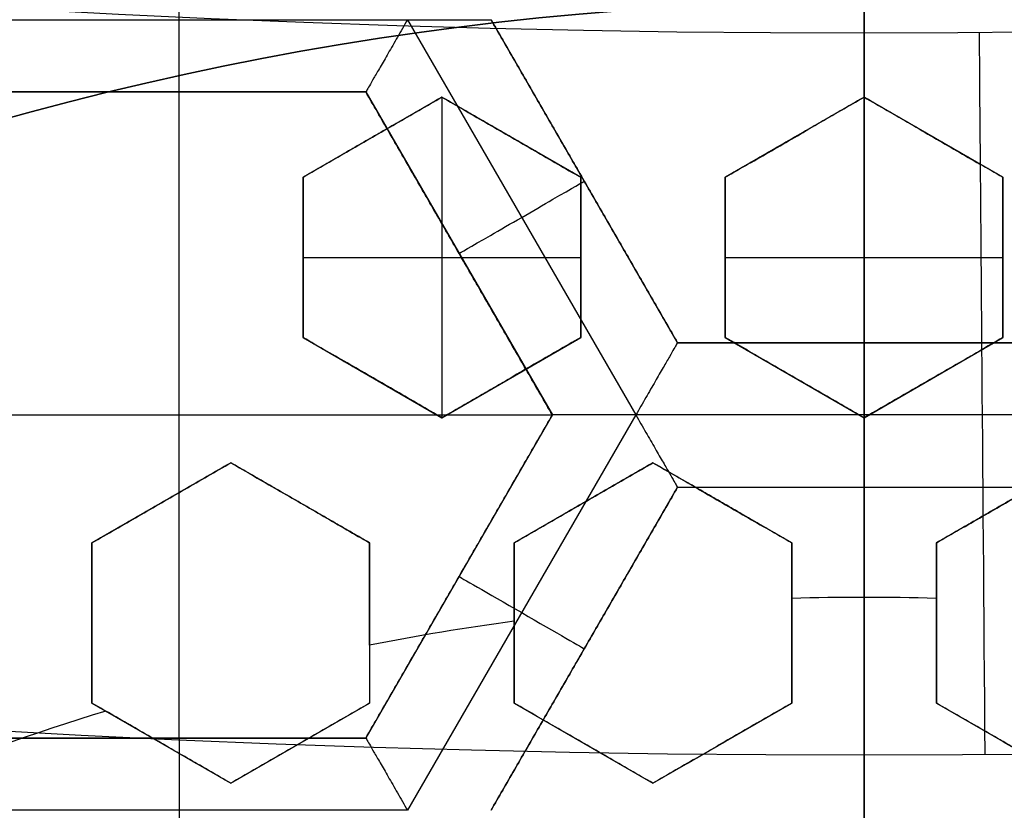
# Model space of a CAD drawing. Header units: centimetres. Extents: x -14.2 to 14.2, y -23.9 to 0.
# Tile 63 of 256: x -0.146 to 0.024, y -22.64 to -22.503. Entities that reach past the tile are written whole.
import ezdxf

# ---------------------------------------------------------------- set-up
doc = ezdxf.new("R2010")
doc.units = ezdxf.units.CM
doc.layers.add('Default', color=7, linetype='Continuous', true_color=0x000000)

# ---------------------------------------------------------------- blocks, each defined once
blk = doc.blocks.new('Block 10')
at = {"layer": 'Default'}
for p, q in [((0, -11.9, 20.75), (0, -11.9, 23.15)), ((0, -12.75, 22.1), (0, -12.75, 23.15)), ((0, -13.369615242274, 22.25000000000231), (0, -12.8500000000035, 23.15000000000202)), ((0, -13.5, 22.101984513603), (0, -13.5, 23)), ((0, -13.75, 22.002777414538), (0, -13.75, 23)), ((0, -16.05, 22.630277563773), (0, -16.05, 22.744511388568)), ((0, -16.28320502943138, 22.39452998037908), (0, -16.11679497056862, 22.50547001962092)), ((0, -16.7, 22.4), (0, -16.7, 22.925))]:
    blk.add_line(p, q, dxfattribs=at)
at = {"layer": 'Default', "extrusion": (-1, 0, 0)}
blk.add_arc((61.21250000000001, 20), 49.6625, 176.4718766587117, 180, dxfattribs=at)
at = {"layer": 'Default', "extrusion": (0, -1, 0)}
for centre, radius in [((0, 20, 11.64412469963), 3.056153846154), ((0, 20, 11.74393517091), 3.15), ((0, 20, 12.75), 3.15), ((0, 20, 12.8), 3.149999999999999), ((0, 20, 12.85), 3.15), ((0, 20, 13.5), 3), ((0, 20, 16.11679497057), 2.505470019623), ((0, 20, 16.45), 3.05), ((0, 20, 16.45), 2.975), ((0, 20, 16.45), 2.675), ((0, 20, 16.55), 2.675), ((0, 20, 16.65), 3.05)]:
    blk.add_arc(centre, radius, 0, 180, dxfattribs=at)
at = {"layer": 'Default', "extrusion": (0, 1, 0)}
for centre, radius, end in [((0, 20, -11.821967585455), 3.149999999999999, 180), ((0, 20, -11.9), 3.15, 180), ((0, 20, -13.625), 3, 179.9999999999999), ((0, 20, -13.75), 3, 180), ((0, 20, -16.05), 2.744511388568, 180), ((-1.776356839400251e-16, 20, -16.05), 2.630277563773, 180), ((0, 20, -16.08611150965), 2.842130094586, 180), ((0, 20, -16.30510174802), 3.097618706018, 180), ((3.552713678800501e-16, 20, -16.41899023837), 3.15, 180), ((0, 20, -16.45), 2.725, 180), ((0, 20, -16.5), 2.724999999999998, 179.9999999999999), ((0, 20, -16.5), 2.675000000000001, 180), ((0, 20, -16.534495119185), 3.149999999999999, 180), ((0, 20, -16.55), 3.050000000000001, 180), ((0, 20, -16.55), 2.974999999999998, 180), ((0, 20, -16.55), 2.725, 180), ((0, 20, -16.65), 3.15, 180), ((0, 20, -16.65), 2.975, 180), ((0, 20, -16.7), 2.925, 180), ((0, 20, -16.7), 2.925, 180)]:
    blk.add_arc(centre, radius, 0, end, dxfattribs=at)
at = {"layer": 'Default', "extrusion": (-0.9999683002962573, 0, 0.007962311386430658)}
blk.add_arc((16.2, 22.62964356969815, 0.1592462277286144), 0.15, 180, 236.3099324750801, dxfattribs=at)

msp = doc.modelspace()

# ---------------------------------------------------------------- linework, layer by layer
at = {"layer": 'Default'}
for p, q in [((0, -22.55899063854, -4.2725), (0, -22.4274999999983, -4.2725)), ((0, -22.51652835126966, -3.123275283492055), (0, -22.49999999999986, -3.129291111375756)), ((-0.1578658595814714, -22.50313372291, -4.3525), (-0.07893408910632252, -22.50313372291, -4.3525)), ((-0.07893450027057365, -22.50313443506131, -4.352500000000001), (-0.03946951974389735, -22.57148978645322, -4.352500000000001)), ((-0.06450334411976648, -22.50313393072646, -4.340002), (-0.03225334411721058, -22.55899256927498, -4.340002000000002)), ((-0.03224999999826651, -22.558990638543, -4.306251), (-0.06449999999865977, -22.50313199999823, -4.306251)), ((-0.1506506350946, -22.51563172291, -4.306251), (-0.08615063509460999, -22.51563172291, -4.306251)), ((-0.118400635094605, -22.627349, -4.2725), (-0.118400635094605, -22.51563172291, -4.2725)), ((-0.118400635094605, -22.51563172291, -4.340002), (-0.118400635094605, -22.51563172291, -4.2725)), ((-0.07300000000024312, -22.51652835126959, -3.1332495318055), (-0.09700000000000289, -22.53038475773, -3.1332495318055)), ((-0.0861506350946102, -22.51563172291, -4.306251), (-0.05390063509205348, -22.57149036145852, -4.306251)), ((-0.0490000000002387, -22.53038475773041, -3.132035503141), (-0.073000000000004, -22.51652835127, -3.132035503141)), ((-0.073, -22.51652835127, -3.145), (-0.073, -22.57195397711, -3.145)), ((-2.394473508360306e-13, -22.51652835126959, -3.1317167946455), (-0.02400000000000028, -22.53038475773, -3.1317167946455)), ((0.02399999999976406, -22.53038475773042, -3.1317167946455), (-3.885780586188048e-16, -22.51652835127, -3.1317167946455)), ((0, -22.51652835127, -3.145), (0, -22.57195397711, -3.145)), ((-0.08500000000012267, -22.52345655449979, -3.145), (-0.08500000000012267, -22.52345655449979, -3.123234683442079)), ((-0.06100000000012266, -22.52345655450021, -3.145), (-0.06100000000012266, -22.52345655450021, -3.12203539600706)), ((-0.01200000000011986, -22.52345655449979, -3.145), (-0.01200000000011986, -22.52345655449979, -3.120803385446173)), ((0.01199999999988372, -22.52345655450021, -3.145), (0.01199999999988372, -22.52345655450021, -3.120803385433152)), ((-0.097, -22.53038475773, -3.128296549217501), (-0.097, -22.55809757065, -3.128296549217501)), ((-0.049, -22.55809757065, -3.1270157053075), (-0.049, -22.53038475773, -3.1270157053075)), ((-0.024, -22.53038475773, -3.1266791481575), (-0.024, -22.55809757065, -3.1266791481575)), ((0.024, -22.55809757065, -3.1266791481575), (0.024, -22.53038475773, -3.1266791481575)), ((-0.04837499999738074, -22.53106131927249, -4.340002), (-0.04837499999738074, -22.53106131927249, -4.2725)), ((-0.097, -22.54424116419, -3.145), (-0.097, -22.54424116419, -3.116543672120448)), ((-0.09699999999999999, -22.54424116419, -3.145), (-0.04899999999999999, -22.54424116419, -3.145)), ((-0.07002563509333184, -22.54356104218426, -4.340002), (-0.07002563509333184, -22.54356104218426, -4.2725)), ((-0.049, -22.54424116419, -3.145), (-0.049, -22.54424116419, -3.114050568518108)), ((-0.024, -22.54424116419, -3.145), (-0.024, -22.54424116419, -3.113395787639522)), ((-0.02399999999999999, -22.54424116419, -3.145), (0.02400000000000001, -22.54424116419, -3.145)), ((0.024, -22.54424116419, -3.145), (0.024, -22.54424116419, -3.113395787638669)), ((-0.09699999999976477, -22.55809757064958, -3.125059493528), (-0.07300000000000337, -22.57195397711, -3.125059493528)), ((-0.07299999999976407, -22.57195397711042, -3.125059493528), (-0.04899999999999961, -22.55809757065, -3.125059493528)), ((-0.02399999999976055, -22.55809757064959, -3.1240510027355), (2.775557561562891e-16, -22.57195397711, -3.1240510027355)), ((2.393363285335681e-13, -22.57195397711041, -3.1240510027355), (0.02400000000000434, -22.55809757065, -3.1240510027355)), ((0.03225, -22.55899063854, -4.306251), (-0.03225041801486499, -22.55899063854, -4.306251)), ((-4.180148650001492e-07, -22.55899063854, -4.340002), (-4.180148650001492e-07, -22.55899063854, -4.2725)), ((-0.08499999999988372, -22.56502577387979, -3.145), (-0.08499999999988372, -22.56502577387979, -3.108314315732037)), ((-0.06099999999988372, -22.56502577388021, -3.145), (-0.06099999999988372, -22.56502577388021, -3.107014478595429)), ((-0.01199999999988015, -22.56502577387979, -3.145), (-0.01199999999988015, -22.56502577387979, -3.105677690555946)), ((0.01200000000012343, -22.56502577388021, -3.145), (0.01200000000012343, -22.56502577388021, -3.105677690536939)), ((-0.1829006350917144, -22.57149036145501, -4.2725), (-0.05390063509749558, -22.57149036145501, -4.2725)), ((-0.05390063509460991, -22.57149036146, -4.306251), (-0.08615063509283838, -22.62734900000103, -4.306251)), ((-0.03946885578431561, -22.57148978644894, -4.3525), (-0.07893531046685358, -22.6398476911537, -4.352499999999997)), ((0.03946500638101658, -22.57148863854, -4.352499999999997), (-0.03946728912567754, -22.57148863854, -4.352499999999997)), ((0, -22.64296806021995, -3.077254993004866), (0, -22.57195397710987, -3.103102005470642)), ((-0.1094999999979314, -22.57974820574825, -3.123591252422), (-0.1335000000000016, -22.59360461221, -3.123591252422)), ((-0.08550000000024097, -22.59360461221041, -3.1215558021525), (-0.1095000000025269, -22.57974820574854, -3.1215558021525)), ((-0.03649999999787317, -22.57974820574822, -3.120837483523), (-0.06050000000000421, -22.59360461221, -3.120837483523)), ((-0.0125000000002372, -22.59360461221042, -3.12014205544), (-0.03650000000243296, -22.5797482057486, -3.12014205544)), ((0.03650000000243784, -22.57974820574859, -3.12014205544), (0.01250000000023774, -22.59360461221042, -3.12014205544)), ((-0.06450020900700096, -22.63984936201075, -4.306251), (-0.03224979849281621, -22.58399001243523, -4.306251)), ((-0.03225043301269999, -22.58399036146, -4.306251), (0.03225, -22.58399036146, -4.306251)), ((-4.330126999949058e-07, -22.58399036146, -4.340002), (-4.330126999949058e-07, -22.58399036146, -4.2725)), ((0, -22.69570763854, -4.2725), (0, -22.58399036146, -4.2725)), ((-0.1214999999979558, -22.58667640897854, -3.145), (-0.1214999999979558, -22.58667640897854, -3.103445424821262)), ((-0.09750000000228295, -22.58667640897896, -3.145), (-0.09750000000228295, -22.58667640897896, -3.101436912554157)), ((-0.04849999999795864, -22.58667640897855, -3.145), (-0.04849999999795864, -22.58667640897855, -3.098664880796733)), ((-0.02450000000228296, -22.58667640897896, -3.145), (-0.02450000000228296, -22.58667640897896, -3.09797907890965)), ((-0.1335, -22.59360461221, -3.118763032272), (-0.1335, -22.62131742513, -3.118763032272)), ((-0.0855, -22.59360461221, -3.11660413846), (-0.0855, -22.62131742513, -3.11660413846)), ((-0.0605, -22.59360461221, -3.115840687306), (-0.0605, -22.62131742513, -3.115840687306)), ((-0.0125, -22.62131742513, -3.1151007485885), (-0.0125, -22.59360461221, -3.1151007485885)), ((0.0125, -22.59360461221, -3.1151007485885), (0.0125, -22.62131742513, -3.1151007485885)), ((-0.07002563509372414, -22.59941968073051, -4.340002), (-0.07002563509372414, -22.59941968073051, -4.2725)), ((0, -22.64296806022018, -3.130463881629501), (0, -22.60303040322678, -3.145000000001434)), ((0, -22.60303040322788, -3.145), (0, -22.85623702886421, -3.145)), ((-0.1335, -22.60746101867, -3.097347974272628), (-0.1335, -22.60746101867, -3.145)), ((-0.0855, -22.60746101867, -3.145), (-0.0855, -22.60746101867, -3.093157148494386)), ((-0.0605, -22.60746101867, -3.091676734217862), (-0.0605, -22.60746101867, -3.144885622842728)), ((-0.0125, -22.60746101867, -3.143451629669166), (-0.0125, -22.60746101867, -3.090242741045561)), ((0.0125, -22.60746101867, -3.143451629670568), (0.0125, -22.60746101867, -3.090242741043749)), ((-0.04837490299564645, -22.61191951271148, -4.340002), (-0.04837490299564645, -22.61191951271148, -4.2725)), ((-0.1334999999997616, -22.62131742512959, -3.1151317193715), (-0.1094999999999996, -22.63517383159, -3.1151317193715)), ((-0.1094999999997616, -22.63517383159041, -3.1133403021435), (-0.08550000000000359, -22.62131742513, -3.1133403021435)), ((-0.06049999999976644, -22.62131742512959, -3.1102827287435), (-0.03650000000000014, -22.63517383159, -3.1102827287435)), ((-0.03649999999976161, -22.63517383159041, -3.109542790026), (-0.01249999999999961, -22.62131742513, -3.109542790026)), ((0.0124999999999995, -22.62131742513, -3.109542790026), (0.0364999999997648, -22.63517383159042, -3.109542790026)), ((-0.08615063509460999, -22.627349, -4.306251), (-0.1506506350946, -22.627349, -4.306251)), ((-0.118400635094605, -22.627349, -4.340002), (-0.118400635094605, -22.627349, -4.2725)), ((-0.1214999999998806, -22.6282456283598, -3.14206530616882), (-0.1214999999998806, -22.6282456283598, -3.088856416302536)), ((-0.09749999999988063, -22.62824562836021, -3.139870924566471), (-0.09749999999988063, -22.62824562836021, -3.086662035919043)), ((-0.04849999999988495, -22.62824562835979, -3.136834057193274), (-0.04849999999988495, -22.62824562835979, -3.083625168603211)), ((-0.02449999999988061, -22.62824562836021, -3.136081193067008), (-0.02449999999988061, -22.62824562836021, -3.082872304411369)), ((-0.07893570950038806, -22.639847, -4.352499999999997), (-0.1578657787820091, -22.639847, -4.352499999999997))]:
    msp.add_line(p, q, dxfattribs=at)
at = {"layer": 'Default', "extrusion": (1, 0, 0)}
for centre, radius, start, end in [((-20.05, -3), 3.9, 90, 180), ((-20.05, -3), 3.6, 90, 180), ((-22.50313372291, -4.340002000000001, -0.118400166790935), 0.01249799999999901, 180, 0)]:
    msp.add_arc(centre, radius, start, end, dxfattribs=at)
at = {"layer": 'Default', "extrusion": (0, 0, -1)}
for centre, radius, start, end in [((0, -23.05, 3), 0.9, 270, 90), ((0, -23.05, 3.789997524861), 0.9, 270, 89.99999999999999), ((0, -23.05, 3), 0.9, 90, 270), ((0, -23.05, 3.789997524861), 0.9, 90, 270), ((0, -23.05, 4.600000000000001), 0.8550000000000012, 270, 90), ((0, -23.05, 4.600000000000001), 0.8550000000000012, 90.00000000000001, 270), ((0, -23.05, 4.286758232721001), 0.8349999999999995, 270, 90), ((0, -23.05, 4.286758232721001), 0.835, 90.00000000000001, 270), ((0, -23.05, 4.3375), 0.82, 0, 180), ((0, -23.05, 4.295), 0.8074999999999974, 270, 89.99999999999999), ((0, -23.05, 4.295), 0.8074999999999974, 90, 270), ((0, -23.05, 4.3125), 0.795, 0, 180), ((0, -23.05, 4.178651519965), 0.775, 0, 90), ((0, -23.05, 4.178651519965), 0.775, 90.00000000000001, 180), ((0, -23.05, 4.2025), 0.7575000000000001, 0, 180), ((0, -23.05, 4.245), 0.7574999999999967, 270, 89.99999999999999), ((0, -23.05, 4.245), 0.7574999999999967, 90, 270), ((0, -23.05, 4.2725), 0.7275, 0, 180), ((0, -23.05, 3.125), 0.6775000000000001, 0, 180), ((0, -23.05, 3.135), 0.677500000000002, 0, 180), ((-4.440892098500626e-17, -23.05, 3.1075), 0.6725, 0, 180), ((-4.440892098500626e-17, -23.05, 3.145), 0.6725, 0, 180), ((-4.440892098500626e-17, -23.05, 4.2725), 0.6675, 0, 180), ((0, -23.05, 3.126519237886), 0.6125, 0, 180), ((0, -23.05, 3.1125), 0.6075, 0, 180), ((0, -23.05, 3.145), 0.6075, 0, 180), ((0, -23.05, 3.1), 0.6000000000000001, 270, 90), ((0, -23.05, 3.05), 0.6000000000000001, 270, 89.99999999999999), ((0, -23.05, 3.05), 0.6000000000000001, 90, 270), ((0, -23.05, 3.120895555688), 0.5500000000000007, 0, 180)]:
    msp.add_arc(centre, radius, start, end, dxfattribs=at)
at = {"layer": 'Default'}
for centre, radius, start, end in [((0, -23.05, -4.6), 0.8550000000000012, 90, 270), ((4.484155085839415e-45, -23.05, -4.58), 0.8349999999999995, 90.00000000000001, 270), ((0, -23.05, -4.4333791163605), 0.8349999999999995, 90, 270), ((-8.96831017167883e-45, -23.05, -4.58), 0.8349999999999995, 270, 90), ((0, -23.05, -4.4333791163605), 0.8349999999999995, 270, 89.99999999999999), ((0, -23.05, -4.3125), 0.7825000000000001, 0, 180), ((0, -23.05, -4.207003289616), 0.775, 90, 270), ((0, -23.05, -4.192827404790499), 0.775, 90, 270), ((0, -23.05, -4.207003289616), 0.775, 270, 90), ((0, -23.05, -4.192827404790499), 0.775, 270, 89.99999999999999), ((0, -23.05, -4.287500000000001), 0.7575000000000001, 0, 180), ((0, -23.05, -4.245), 0.7575000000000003, 0, 180), ((0, -23.05, -3.1), 0.7025000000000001, 0, 180), ((0, -23.05, -3.145), 0.6775000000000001, 0, 180), ((0, -23.05, -3.12625), 0.6724999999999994, 0, 180), ((0, -23.05, -4.3675), 0.6675, 0, 180), ((0, -23.05, -4.32), 0.6675000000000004, 0, 180), ((0, -23.05, -4.3975), 0.6375000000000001, 0, 180), ((0, -23.05, -3.1075), 0.6367740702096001, 0, 180), ((-4.440892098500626e-17, -23.05, -3.145), 0.6231698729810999, 0, 180), ((0, -23.05, -4.378480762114), 0.6075, 0, 180), ((0, -23.05, -4.3975), 0.6075, 0, 180), ((0, -23.05, -4.387990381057), 0.6074999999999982, 0, 180), ((0, -23.05, -3.12875), 0.6074999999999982, 0, 180), ((0, -23.05, -3), 0.6000000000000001, 90, 270), ((0, -23.05, -3), 0.6000000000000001, 270, 90), ((0, -23.05, -3.1), 0.6000000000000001, 270, 90), ((0, -23.05, -3.1125), 0.55, 0, 180), ((-5.000444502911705e-14, -23.05, -3.129291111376), 0.55000000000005, 0, 180), ((-3.225125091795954e-27, -23.05000000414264, -3.144999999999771), 0.446969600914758, 88.3974511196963, 91.6025488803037), ((-3.611732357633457e-10, -23.04999999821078, -3.144999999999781), 0.4469695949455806, 97.77920396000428, 101.027970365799), ((-4.521261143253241e-11, -23.04999999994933, -3.144999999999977), 0.4469695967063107, 107.0582565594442, 117.0667820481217)]:
    msp.add_arc(centre, radius, start, end, dxfattribs=at)
at = {"layer": 'Default', "extrusion": (0.5000000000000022, -0.8660254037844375, -8.881784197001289e-15)}
msp.add_arc((-11.31992650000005, -4.340001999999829, 19.48828397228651), 0.0124979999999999, 180, 4.071761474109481e-12, dxfattribs=at)
at = {"layer": 'Default', "extrusion": (-1, 0, 0)}
for centre in [(22.57148863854, -4.340001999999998, 1.134703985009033e-06), (22.639847, -4.340001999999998, 0.1184007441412)]:
    msp.add_arc(centre, 0.01249799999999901, 180, 0, dxfattribs=at)
at = {"layer": 'Default', "extrusion": (-0.5000000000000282, -0.8660254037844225, 1.7763568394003e-14)}
msp.add_arc((11.25156386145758, -4.340002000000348, 19.60668439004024), 0.0124979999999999, 180, 359.999999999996, dxfattribs=at)
at = {"layer": 'Default'}
for points, degree in [([(4.096019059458e-09, -23.94999504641, -4.579995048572), (-0.0235431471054, -23.94999504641, -4.579995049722), (-0.07063544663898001, -23.94815681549, -4.579973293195), (-0.1409862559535, -23.93982430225, -4.579982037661), (-0.2102233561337, -23.92605387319, -4.579979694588), (-0.2783909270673, -23.90683803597, -4.579980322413), (-0.3447773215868, -23.88234055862, -4.579980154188), (-0.4089202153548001, -23.85277824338, -4.579980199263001), (-0.4707621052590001, -23.81814901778, -4.579980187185), (-0.5295038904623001, -23.77889465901, -4.579980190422), (-0.5850604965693, -23.73511101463, -4.579980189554), (-0.6370893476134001, -23.6870108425, -4.579980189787), (-0.6850100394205, -23.63517092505, -4.579980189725), (-0.7288631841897, -23.57955851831, -4.579980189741), (-0.7681839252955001, -23.52069739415, -4.579980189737), (-0.8026905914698, -23.45909097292, -4.579980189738), (-0.8323654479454, -23.39472976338, -4.579980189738), (-0.8568215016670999, -23.32842157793, -4.579980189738), (-0.8760232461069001, -23.26036952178, -4.579980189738), (-0.8898444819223, -23.19086607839, -4.579980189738), (-0.8981408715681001, -23.12075437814, -4.579980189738), (-0.9009294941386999, -23.05000055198, -4.579980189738), (-0.8981411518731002, -22.979249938, -4.579980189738), (-0.8898450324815, -22.90913678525, -4.579980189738), (-0.8760234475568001, -22.83963165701, -4.579980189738), (-0.8568232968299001, -22.77158396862, -4.579980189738), (-0.8323660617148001, -22.70527147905, -4.579980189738), (-0.8026916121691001, -22.64091123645, -4.579980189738), (-0.7681862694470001, -22.57930634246, -4.579980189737), (-0.7288638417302, -22.52044236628, -4.579980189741), (-0.6850126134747, -22.46483218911, -4.579980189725), (-0.6370916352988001, -22.41299131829, -4.579980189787), (-0.5850613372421, -22.36488979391, -4.579980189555), (-0.5295085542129, -22.32110875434, -4.579980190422), (-0.4707636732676, -22.28185182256, -4.579980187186), (-0.4089218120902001, -22.24722266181, -4.579980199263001), (-0.3447812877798, -22.21766105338, -4.579980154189), (-0.2783916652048, -22.19316214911, -4.579980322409), (-0.2102250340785, -22.1739465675, -4.579979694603), (-0.1409877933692, -22.16017590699, -4.579982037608), (-0.07063561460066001, -22.15184317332, -4.579973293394), (-0.02354317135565, -22.15000495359, -4.579995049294), (-4.096018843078e-09, -22.15000495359, -4.579995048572)], 3), ([(-4.096018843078e-09, -22.15000495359, -4.579995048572), (0.0235431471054, -22.15000495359, -4.579995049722), (0.07063544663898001, -22.15184318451, -4.579973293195), (0.1409862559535, -22.16017569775, -4.579982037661), (0.2102233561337, -22.17394612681, -4.579979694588), (0.2783909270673, -22.19316196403, -4.579980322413), (0.3447773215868, -22.21765944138, -4.579980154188), (0.4089202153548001, -22.24722175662, -4.579980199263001), (0.4707621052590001, -22.28185098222, -4.579980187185), (0.5295038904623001, -22.32110534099, -4.579980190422), (0.5850604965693, -22.36488898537, -4.579980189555), (0.6370893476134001, -22.4129891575, -4.579980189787), (0.6850100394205, -22.46482907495, -4.579980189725), (0.7288631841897, -22.52044148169, -4.579980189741), (0.7681839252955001, -22.57930260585, -4.579980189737), (0.8026905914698, -22.64090902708, -4.579980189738), (0.8323654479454, -22.70527023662, -4.579980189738), (0.8568215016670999, -22.77157842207, -4.579980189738), (0.8760232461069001, -22.83963047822, -4.579980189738), (0.8898444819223, -22.90913392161, -4.579980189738), (0.8981408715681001, -22.97924562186, -4.579980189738), (0.9009294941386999, -23.04999944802, -4.579980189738), (0.8981411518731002, -23.120750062, -4.579980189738), (0.8898450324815, -23.19086321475, -4.579980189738), (0.8760234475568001, -23.26036834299, -4.579980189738), (0.8568232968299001, -23.32841603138, -4.579980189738), (0.8323660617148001, -23.39472852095, -4.579980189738), (0.8026916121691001, -23.45908876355, -4.579980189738), (0.7681862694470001, -23.52069365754, -4.579980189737), (0.7288638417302, -23.57955763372, -4.579980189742), (0.6850126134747, -23.63516781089, -4.579980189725), (0.6370916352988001, -23.68700868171, -4.579980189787), (0.5850613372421, -23.73511020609, -4.579980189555), (0.5295085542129, -23.77889124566, -4.579980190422), (0.4707636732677, -23.81814817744, -4.579980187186), (0.4089218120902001, -23.85277733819, -4.579980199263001), (0.3447812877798, -23.88233894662, -4.579980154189), (0.2783916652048, -23.90683785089, -4.579980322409), (0.2102250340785, -23.9260534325, -4.579979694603), (0.1409877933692, -23.93982409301, -4.579982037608), (0.07063561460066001, -23.94815682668, -4.579973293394), (0.02354317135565, -23.94999504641, -4.579995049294), (4.096019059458e-09, -23.94999504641, -4.579995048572)], 3), ([(5.339996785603e-09, -23.92999354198, -4.599993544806), (-0.02306651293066, -23.92999354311, -4.599993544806), (-0.06904166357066, -23.92817025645, -4.600002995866), (-0.1378559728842, -23.92003351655, -4.59999919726), (-0.2055461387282, -23.90656647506, -4.600000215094), (-0.2722006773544, -23.88777833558, -4.599999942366), (-0.3371088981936, -23.86382577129, -4.600000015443), (-0.3998249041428, -23.83492118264, -4.599999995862), (-0.4602915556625, -23.8010619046, -4.600000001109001), (-0.517726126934, -23.76268102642, -4.599999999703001), (-0.5720472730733, -23.71987099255, -4.600000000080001), (-0.6229187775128, -23.67284062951, -4.599999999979), (-0.6697729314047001, -23.62215442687, -4.600000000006), (-0.7126508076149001, -23.56777879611, -4.599999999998), (-0.7510967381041, -23.51022712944, -4.600000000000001), (-0.7848356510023, -23.44999145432, -4.600000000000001), (-0.8138506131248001, -23.38706147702, -4.600000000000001), (-0.8377625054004, -23.32222862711, -4.600000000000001), (-0.8565371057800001, -23.25569057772, -4.600000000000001), (-0.8700509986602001, -23.18773274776, -4.600000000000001), (-0.8781627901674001, -23.11918117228, -4.600000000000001), (-0.8808894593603, -23.05000127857, -4.600000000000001), (-0.8781631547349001, -22.98082407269, -4.600000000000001), (-0.8700516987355, -22.91227112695, -4.600000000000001), (-0.8565375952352, -22.84431175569, -4.600000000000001), (-0.8377644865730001, -22.77777748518, -4.600000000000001), (-0.8138516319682, -22.71294077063, -4.600000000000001), (-0.7848371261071, -22.65001162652, -4.600000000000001), (-0.7510995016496, -22.58977730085, -4.600000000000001), (-0.7126521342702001, -22.53222301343, -4.599999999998), (-0.6697761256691, -22.47784940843, -4.600000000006), (-0.6229218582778, -22.42716233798, -4.599999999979), (-0.5720491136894, -22.38013066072, -4.600000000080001), (-0.5177314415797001, -22.33732285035, -4.599999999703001), (-0.4602938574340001, -22.29893938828, -4.600000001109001), (-0.3998271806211, -22.26508006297, -4.599999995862), (-0.3371134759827, -22.23617609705, -4.600000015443), (-0.2722021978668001, -22.21222210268, -4.599999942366), (-0.205548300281, -22.19343406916, -4.600000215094), (-0.13785759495, -22.17996669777, -4.59999919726), (-0.06904173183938, -22.17182972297, -4.600002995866), (-0.02306648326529, -22.17000645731, -4.599993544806), (-5.339996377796e-09, -22.17000645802, -4.599993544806)], 3), ([(-5.339996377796e-09, -22.17000645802, -4.599993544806), (0.02306651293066, -22.17000645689, -4.599993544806), (0.06904166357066, -22.17182974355, -4.600002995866), (0.1378559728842, -22.17996648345, -4.59999919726), (0.2055461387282, -22.19343352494, -4.600000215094), (0.2722006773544, -22.21222166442, -4.599999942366), (0.3371088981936, -22.23617422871, -4.600000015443), (0.3998249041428, -22.26507881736, -4.599999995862), (0.4602915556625, -22.2989380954, -4.600000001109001), (0.517726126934, -22.33731897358, -4.599999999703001), (0.5720472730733, -22.38012900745, -4.600000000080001), (0.6229187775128, -22.42715937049, -4.599999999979), (0.6697729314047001, -22.47784557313, -4.600000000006), (0.7126508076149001, -22.53222120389, -4.599999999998), (0.7510967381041, -22.58977287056, -4.600000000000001), (0.7848356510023, -22.65000854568, -4.600000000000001), (0.8138506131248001, -22.71293852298, -4.600000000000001), (0.8377625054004, -22.77777137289, -4.600000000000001), (0.8565371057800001, -22.84430942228, -4.600000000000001), (0.8700509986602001, -22.91226725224, -4.600000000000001), (0.8781627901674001, -22.98081882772, -4.600000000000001), (0.8808894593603, -23.04999872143, -4.600000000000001), (0.8781631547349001, -23.11917592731, -4.600000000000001), (0.8700516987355, -23.18772887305, -4.600000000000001), (0.8565375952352, -23.25568824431, -4.600000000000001), (0.8377644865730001, -23.32222251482, -4.600000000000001), (0.8138516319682, -23.38705922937, -4.600000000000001), (0.7848371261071, -23.44998837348, -4.600000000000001), (0.7510995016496, -23.51022269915, -4.600000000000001), (0.7126521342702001, -23.56777698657, -4.599999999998), (0.6697761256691, -23.62215059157, -4.600000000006), (0.6229218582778, -23.67283766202, -4.599999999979), (0.5720491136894, -23.71986933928, -4.600000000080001), (0.5177314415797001, -23.76267714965, -4.599999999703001), (0.4602938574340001, -23.80106061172, -4.600000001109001), (0.3998271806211, -23.83491993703, -4.599999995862), (0.3371134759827, -23.86382390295, -4.600000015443), (0.2722021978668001, -23.88777789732, -4.599999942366), (0.205548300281, -23.90656593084, -4.600000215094), (0.13785759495, -23.92003330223, -4.59999919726), (0.06904173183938, -23.92817027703, -4.600002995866), (0.02306648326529, -23.92999354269, -4.599993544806), (5.339996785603e-09, -23.92999354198, -4.599993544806)], 3), ([(-0.07893379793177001, -22.50313321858, -4.352499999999), (-0.07952687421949, -22.50416045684, -4.352499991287), (-0.08069362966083, -22.50617925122, -4.352248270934), (-0.08231695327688, -22.50899176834, -4.351174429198), (-0.08370987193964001, -22.51140414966, -4.349517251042), (-0.08480703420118, -22.51330455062, -4.347437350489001), (-0.08558534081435, -22.51465260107, -4.345087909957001), (-0.08604839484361, -22.51545463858, -4.342583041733), (-0.08615063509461, -22.51563172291, -4.340857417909), (-0.08615063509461, -22.51563172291, -4.340002)], 3), ([(-0.07893379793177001, -22.50313321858, -4.352499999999), (-0.07774895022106, -22.50313321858, -4.352500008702), (-0.07541745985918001, -22.5031370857, -4.352248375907), (-0.07217033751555, -22.50313554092, -4.351174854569), (-0.06938397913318, -22.50313591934, -4.349517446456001), (-0.06718957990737, -22.50313595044, -4.34743748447), (-0.06563262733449, -22.50313544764, -4.345087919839), (-0.0647072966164, -22.50313742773, -4.342582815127), (-0.06450083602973, -22.50313248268, -4.340857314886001), (-0.06450083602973, -22.50313248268, -4.340002)], 3), ([(-0.06450083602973, -22.50313248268, -4.340002), (-0.04837583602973, -22.531061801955, -4.340002), (-0.03225083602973, -22.55899112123, -4.340002)], 2), ([(-0.03225, -22.55899063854, -4.2725), (-0.048375, -22.53106131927, -4.2725), (-0.0645, -22.503132, -4.2725)], 2), ([(-0.08615063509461, -22.51563172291, -4.340002), (-0.118400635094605, -22.51563172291, -4.340002), (-0.1506506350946, -22.51563172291, -4.340002)], 2), ([(-0.1506506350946, -22.51563172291, -4.2725), (-0.118400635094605, -22.51563172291, -4.2725), (-0.08615063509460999, -22.51563172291, -4.2725)], 2), ([(-0.09700000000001, -22.53038475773, -3.121499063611), (-0.09433655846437, -22.52884701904, -3.121871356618), (-0.08900757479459, -22.52577032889, -3.12263361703), (-0.08100944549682, -22.52115260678, -3.123828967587), (-0.07567073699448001, -22.51807030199, -3.124660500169), (-0.07300000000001, -22.51652835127, -3.12508475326)], 3), ([(-0.073, -22.51652835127, -3.145), (-0.08499999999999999, -22.5234565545, -3.145), (-0.097, -22.53038475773, -3.145)], 2), ([(-0.05390063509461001, -22.57149036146, -4.340002), (-0.07002563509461, -22.543561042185, -4.340002), (-0.08615063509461, -22.51563172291, -4.340002)], 2), ([(-0.08615063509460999, -22.51563172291, -4.2725), (-0.07002563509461, -22.543561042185, -4.2725), (-0.05390063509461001, -22.57149036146, -4.2725)], 2), ([(-0.08615063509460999, -22.51563172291, -4.2725), (-0.08615063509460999, -22.51563172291, -4.306251), (-0.08615063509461, -22.51563172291, -4.340002)], 2), ([(-0.073, -22.51652835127, -3.145), (-0.073000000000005, -22.51652835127, -3.13504237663), (-0.07300000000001, -22.51652835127, -3.12508475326)], 2), ([(-0.07300000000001, -22.51652835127, -3.12508475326), (-0.07029574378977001, -22.51808965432, -3.124388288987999), (-0.06491234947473, -22.52119775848, -3.1230141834), (-0.05691675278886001, -22.52581401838, -3.121010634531), (-0.05163101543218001, -22.52886574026, -3.119711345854), (-0.049, -22.53038475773, -3.119071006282)], 3), ([(-0.049, -22.53038475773, -3.145), (-0.061, -22.5234565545, -3.145), (-0.073, -22.51652835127, -3.145)], 2), ([(-0.024, -22.53038475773, -3.118433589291), (-0.02134919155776, -22.52885431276, -3.118945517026), (-0.01603706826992, -22.52578735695, -3.119986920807), (-0.008040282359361, -22.52117041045, -3.121600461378), (-0.002683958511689, -22.51807793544, -3.12271128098), (0, -22.51652835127, -3.123275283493)], 3), ([(0, -22.51652835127, -3.145), (-0.012, -22.5234565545, -3.145), (-0.024, -22.53038475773, -3.145)], 2), ([(0, -22.51652835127, -3.145), (0, -22.51652835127, -3.1341376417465), (0, -22.51652835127, -3.123275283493)], 2), ([(0, -22.51652835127, -3.123275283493), (0.002684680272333, -22.51807835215, -3.12271112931), (0.008041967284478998, -22.52117138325, -3.12160011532), (0.01603872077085, -22.52578831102, -3.119986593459), (0.02134990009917, -22.52885472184, -3.118945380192), (0.02400000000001, -22.53038475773, -3.118433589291)], 3), ([(0.024, -22.53038475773, -3.145), (0.012, -22.5234565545, -3.145), (0, -22.51652835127, -3.145)], 2), ([(-0.097, -22.53038475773, -3.145), (-0.097000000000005, -22.53038475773, -3.133249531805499), (-0.09700000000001, -22.53038475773, -3.121499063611)], 2), ([(-0.09700000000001, -22.55809757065, -3.111593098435), (-0.09700000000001, -22.55508166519, -3.112670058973), (-0.09699999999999, -22.54900766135, -3.114839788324), (-0.09699999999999, -22.53977021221, -3.118141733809), (-0.09700000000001, -22.53352732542, -3.120374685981), (-0.09700000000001, -22.53038475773, -3.121499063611)], 3), ([(-0.097, -22.53038475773, -3.145), (-0.097, -22.54424116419, -3.145), (-0.097, -22.55809757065, -3.145)], 2), ([(-0.049, -22.53038475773, -3.145), (-0.049, -22.53038475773, -3.132035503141), (-0.049, -22.53038475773, -3.119071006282)], 2), ([(-0.049, -22.53038475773, -3.119071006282), (-0.049, -22.53350278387, -3.117941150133), (-0.049, -22.53971295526, -3.115690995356), (-0.049, -22.54895089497, -3.112344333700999), (-0.049, -22.55505733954, -3.11013251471), (-0.049, -22.55809757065, -3.109031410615)], 3), ([(-0.049, -22.55809757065, -3.145), (-0.049, -22.54424116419, -3.145), (-0.049, -22.53038475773, -3.145)], 2), ([(-0.024, -22.53038475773, -3.145), (-0.024, -22.53038475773, -3.1317167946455), (-0.024, -22.53038475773, -3.118433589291)], 2), ([(-0.024, -22.55809757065, -3.108358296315), (-0.024, -22.55504182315, -3.109469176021), (-0.024, -22.54891468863, -3.111696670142), (-0.024, -22.53967672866, -3.115055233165), (-0.024, -22.5334872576, -3.117305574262), (-0.024, -22.53038475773, -3.118433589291)], 3), ([(-0.024, -22.53038475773, -3.145), (-0.024, -22.54424116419, -3.145), (-0.024, -22.55809757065, -3.145)], 2), ([(0.024, -22.53038475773, -3.145), (0.024000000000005, -22.53038475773, -3.1317167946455), (0.02400000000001, -22.53038475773, -3.118433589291)], 2), ([(0.02400000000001, -22.53038475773, -3.118433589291), (0.02400000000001, -22.53348694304, -3.117305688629), (0.024, -22.53967599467, -3.115055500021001), (0.024, -22.54891395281, -3.11169693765), (0.02400000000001, -22.55504150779, -3.109469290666), (0.02400000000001, -22.55809757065, -3.108358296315)], 3), ([(0.024, -22.55809757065, -3.145), (0.024, -22.54424116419, -3.145), (0.024, -22.53038475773, -3.145)], 2), ([(-0.097, -22.55809757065, -3.145), (-0.097000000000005, -22.55809757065, -3.1282965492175), (-0.09700000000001, -22.55809757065, -3.111593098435)], 2), ([(-0.07300000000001, -22.57195397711, -3.105118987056), (-0.07561935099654, -22.57044169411, -3.105807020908), (-0.08088952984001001, -22.56739895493, -3.107203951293), (-0.08888390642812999, -22.56278339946, -3.109360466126), (-0.09428355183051, -22.55966591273, -3.110841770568), (-0.09700000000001, -22.55809757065, -3.111593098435)], 3), ([(-0.097, -22.55809757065, -3.145), (-0.08499999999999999, -22.56502577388, -3.145), (-0.073, -22.57195397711, -3.145)], 2), ([(-0.049, -22.55809757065, -3.109031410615), (-0.05167460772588, -22.55964175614, -3.108568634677), (-0.05701846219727, -22.56272703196, -3.107661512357), (-0.06501581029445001, -22.56734430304, -3.106357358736), (-0.07034008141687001, -22.5704182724, -3.105525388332), (-0.07300000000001, -22.57195397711, -3.105118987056)], 3), ([(-0.073, -22.57195397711, -3.145), (-0.061, -22.56502577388, -3.145), (-0.049, -22.55809757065, -3.145)], 2), ([(-0.049, -22.55809757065, -3.109031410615), (-0.049, -22.55809757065, -3.1270157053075), (-0.049, -22.55809757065, -3.145)], 2), ([(-0.024, -22.55809757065, -3.145), (-0.024, -22.55809757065, -3.1266791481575), (-0.024, -22.55809757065, -3.108358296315)], 2), ([(0, -22.57195397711, -3.103102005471), (-0.002643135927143, -22.57042796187, -3.103657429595), (-0.007945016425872, -22.56736691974, -3.104787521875), (-0.01594073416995, -22.56275058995, -3.106538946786), (-0.02130790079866, -22.55965185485, -3.107745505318), (-0.024, -22.55809757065, -3.108358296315)], 3), ([(-0.024, -22.55809757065, -3.145), (-0.012, -22.56502577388, -3.145), (0, -22.57195397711, -3.145)], 2), ([(0.02400000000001, -22.55809757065, -3.108358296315), (0.02130693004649, -22.55965241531, -3.10774528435), (0.01593846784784, -22.56275189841, -3.106538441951), (0.007942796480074, -22.56736820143, -3.104787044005), (0.00264218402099, -22.57042851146, -3.103657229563), (0, -22.57195397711, -3.103102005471)], 3), ([(0, -22.57195397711, -3.145), (0.012, -22.56502577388, -3.145), (0.024, -22.55809757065, -3.145)], 2), ([(0.02400000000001, -22.55809757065, -3.108358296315), (0.024000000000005, -22.55809757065, -3.1266791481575), (0.024, -22.55809757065, -3.145)], 2), ([(-0.03225083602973, -22.55899112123, -4.340002), (-0.03225083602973, -22.55899112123, -4.340857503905), (-0.0323583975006, -22.55916753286, -4.342583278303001), (-0.03281940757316, -22.55996998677, -4.345088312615), (-0.03359832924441, -22.56131810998, -4.347437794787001), (-0.03469560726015, -22.56321872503, -4.349517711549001), (-0.03608813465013, -22.56563136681, -4.351174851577), (-0.03771373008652, -22.56844405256, -4.352248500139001), (-0.03887483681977, -22.57046248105, -4.352499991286), (-0.03946795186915, -22.57148978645, -4.352499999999)], 3), ([(-0.03225083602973, -22.55899112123, -4.340002), (-4.180148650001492e-07, -22.558990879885, -4.340002), (0.03225, -22.55899063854, -4.340002)], 2), ([(-0.03225083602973, -22.55899112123, -4.340002), (-0.032250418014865, -22.558990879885, -4.306251), (-0.03225, -22.55899063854, -4.2725)], 2), ([(-0.03225, -22.55899063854, -4.2725), (0, -22.55899063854, -4.2725), (0.03225, -22.55899063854, -4.2725)], 2), ([(-0.08615063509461, -22.627349, -4.340002), (-0.07002563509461, -22.59941968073, -4.340002), (-0.05390063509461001, -22.57149036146, -4.340002)], 2), ([(-0.08615063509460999, -22.627349, -4.2725), (-0.07002563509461, -22.59941968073, -4.2725), (-0.05390063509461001, -22.57149036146, -4.2725)], 2), ([(-0.03946795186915, -22.57148978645, -4.352499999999), (-0.04065411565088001, -22.57148978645, -4.352500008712), (-0.04298584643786, -22.57149062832, -4.35224831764), (-0.04623327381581, -22.57149028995, -4.351174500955), (-0.04901896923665, -22.57149038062, -4.349517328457), (-0.05121338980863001, -22.57149035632, -4.347437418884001), (-0.05277002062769, -22.57149036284, -4.345087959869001), (-0.05369615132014, -22.57149036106, -4.342583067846), (-0.05390063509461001, -22.57149036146, -4.340857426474), (-0.05390063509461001, -22.57149036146, -4.340002)], 3), ([(-0.05390063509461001, -22.57149036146, -4.2725), (-0.05390063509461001, -22.57149036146, -4.306251), (-0.05390063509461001, -22.57149036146, -4.340002)], 2), ([(-0.03946795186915, -22.57148978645, -4.352499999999), (-0.03887518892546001, -22.57251648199, -4.352499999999), (-0.03771013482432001, -22.57453334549, -4.352248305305), (-0.03608627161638, -22.57734639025, -4.351174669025), (-0.03469330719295, -22.57975895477, -4.349517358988), (-0.03359614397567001, -22.58165934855, -4.347437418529), (-0.03281756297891, -22.58300780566, -4.345087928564), (-0.03235542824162, -22.58380853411, -4.342582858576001), (-0.0322508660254, -22.58398893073, -4.340857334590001), (-0.0322508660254, -22.58398893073, -4.340002)], 3), ([(-0.073, -22.57195397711, -3.145), (-0.073000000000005, -22.57195397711, -3.125059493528), (-0.07300000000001, -22.57195397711, -3.105118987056)], 2), ([(0, -22.57195397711, -3.145), (0, -22.57195397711, -3.1240510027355), (0, -22.57195397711, -3.103102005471)], 2), ([(-0.1335, -22.59360461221, -3.102182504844), (-0.1308318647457, -22.5920641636, -3.102447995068), (-0.125496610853, -22.58898385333, -3.102999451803), (-0.1174977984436, -22.58436573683, -3.103886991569), (-0.1121657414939, -22.58128727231, -3.104518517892), (-0.1095, -22.57974820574, -3.104844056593)], 3), ([(-0.1095, -22.57974820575, -3.145), (-0.1215, -22.58667640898, -3.145), (-0.1335, -22.59360461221, -3.145)], 2), ([(-0.1095, -22.57974820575, -3.145), (-0.1095, -22.579748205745, -3.1249220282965), (-0.1095, -22.57974820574, -3.104844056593)], 2), ([(-0.1095, -22.57974820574, -3.104844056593), (-0.1067735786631, -22.58132230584, -3.104061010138), (-0.1013606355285, -22.58444747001, -3.102518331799), (-0.09336715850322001, -22.58906250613, -3.100276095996), (-0.08810976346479, -22.59209786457, -3.098825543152), (-0.08550000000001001, -22.59360461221, -3.098111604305)], 3), ([(-0.0855, -22.59360461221, -3.145), (-0.0975, -22.58667640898, -3.145), (-0.1095, -22.57974820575, -3.145)], 2), ([(-0.06050000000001, -22.59360461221, -3.096674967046), (-0.05784172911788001, -22.5920698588, -3.097101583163), (-0.05251966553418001, -22.58899716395, -3.097974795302), (-0.04452280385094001, -22.58438017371, -3.099343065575), (-0.03917647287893, -22.58129346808, -3.100294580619), (-0.0365, -22.57974820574, -3.10077993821)], 3), ([(-0.0365, -22.57974820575, -3.145), (-0.0485, -22.58667640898, -3.145), (-0.0605, -22.59360461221, -3.145)], 2), ([(-0.0365, -22.57974820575, -3.145), (-0.0365, -22.579748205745, -3.122889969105), (-0.0365, -22.57974820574, -3.10077993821)], 2), ([(-0.0365, -22.57974820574, -3.10077993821), (-0.0338011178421, -22.58130640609, -3.100138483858), (-0.02842491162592, -22.58441036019, -3.098875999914), (-0.02042996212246, -22.58902624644, -3.09704499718), (-0.01513668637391, -22.59208232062, -3.095864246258), (-0.0125, -22.59360461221, -3.09528411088)], 3), ([(-0.0125, -22.59360461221, -3.145), (-0.0245, -22.58667640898, -3.145), (-0.0365, -22.57974820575, -3.145)], 2), ([(0.0125, -22.59360461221, -3.09528411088), (0.01513779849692, -22.59208167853, -3.095864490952), (0.02043255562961, -22.58902474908, -3.097045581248), (0.02842756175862, -22.58440883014, -3.098876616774), (0.03380225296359, -22.58130575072, -3.100138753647), (0.03650000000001, -22.57974820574, -3.10077993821)], 3), ([(0.0365, -22.57974820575, -3.145), (0.0245, -22.58667640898, -3.145), (0.0125, -22.59360461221, -3.145)], 2), ([(-0.0322508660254, -22.58398893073, -4.340002), (-0.04837628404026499, -22.611918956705, -4.340002), (-0.06450170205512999, -22.63984898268, -4.340002)], 2), ([(-0.0645, -22.639849, -4.2725), (-0.048375, -22.61191968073, -4.2725), (-0.03225, -22.58399036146, -4.2725)], 2), ([(-0.0322508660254, -22.58398893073, -4.340002), (-4.330126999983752e-07, -22.58398918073, -4.340002), (0.03225, -22.58398943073, -4.340002)], 2), ([(-0.0322508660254, -22.58398893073, -4.340002), (-0.0322504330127, -22.583989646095, -4.306251), (-0.03225, -22.58399036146, -4.2725)], 2), ([(-0.03225, -22.58399036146, -4.2725), (0, -22.58399036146, -4.2725), (0.03225, -22.58399036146, -4.2725)], 2), ([(-0.1335, -22.59360461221, -3.145), (-0.1335, -22.60746101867, -3.145), (-0.1335, -22.62131742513, -3.145)], 2), ([(-0.1335, -22.59360461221, -3.145), (-0.1335, -22.59360461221, -3.123591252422), (-0.1335, -22.59360461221, -3.102182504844)], 2), ([(-0.1335, -22.62131742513, -3.092526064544), (-0.1335, -22.61833027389, -3.093564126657), (-0.1335, -22.61229461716, -3.095663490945), (-0.1335, -22.60305824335, -3.098881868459), (-0.1335, -22.59677640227, -3.101074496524), (-0.1335, -22.59360461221, -3.102182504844)], 3), ([(-0.08550000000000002, -22.61128418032, -3.145), (-0.08550000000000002, -22.602444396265, -3.145), (-0.0855, -22.59360461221, -3.145)], 2), ([(-0.0855, -22.59360461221, -3.145), (-0.08550000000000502, -22.59360461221, -3.1215558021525), (-0.08550000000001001, -22.59360461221, -3.098111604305)], 2), ([(-0.08550000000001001, -22.59360461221, -3.098111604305), (-0.08550000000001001, -22.59675335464, -3.096985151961), (-0.08549999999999, -22.6030044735, -3.094749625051), (-0.08549999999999, -22.6122419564, -3.091448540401), (-0.08550000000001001, -22.61830770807, -3.089282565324), (-0.08550000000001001, -22.62131742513, -3.08820827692)], 3), ([(-0.0605, -22.59360461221, -3.145), (-0.0605, -22.60037423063, -3.145), (-0.0605, -22.60714384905, -3.145)], 2), ([(-0.06050000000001, -22.62131742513, -3.086681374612), (-0.06050000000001, -22.61829407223, -3.087770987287), (-0.0605, -22.61221013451, -3.089964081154), (-0.0605, -22.60297227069, -3.093295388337), (-0.06050000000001, -22.59673955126, -3.095543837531), (-0.06050000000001, -22.59360461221, -3.096674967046)], 3), ([(-0.06050000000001, -22.59360461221, -3.096674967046), (-0.060500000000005, -22.59360461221, -3.120837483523), (-0.0605, -22.59360461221, -3.145)], 2), ([(-0.0125, -22.60320522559, -3.145), (-0.0125, -22.5984049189, -3.145), (-0.0125, -22.59360461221, -3.145)], 2), ([(-0.0125, -22.59360461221, -3.145), (-0.0125, -22.59360461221, -3.12014205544), (-0.0125, -22.59360461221, -3.09528411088)], 2), ([(-0.0125, -22.59360461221, -3.09528411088), (-0.0125, -22.59670110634, -3.094157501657), (-0.0125, -22.60288257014, -3.091908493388), (-0.0125, -22.61212054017, -3.088547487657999), (-0.0125, -22.61825567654, -3.086315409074), (-0.0125, -22.62131742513, -3.085201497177)], 3), ([(0.0125, -22.59360461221, -3.145), (0.0125, -22.5984049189, -3.145), (0.0125, -22.60320522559, -3.145)], 2), ([(0.0125, -22.62131742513, -3.085201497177), (0.0125, -22.61825595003, -3.086315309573), (0.0125, -22.61212117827, -3.088547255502), (0.0125, -22.60288320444, -3.091908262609), (0.0125, -22.59670137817, -3.094157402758), (0.0125, -22.59360461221, -3.09528411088)], 3), ([(0.0125, -22.59360461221, -3.09528411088), (0.0125, -22.59360461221, -3.12014205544), (0.0125, -22.59360461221, -3.145)], 2), ([(-0.0125, -22.60320522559, -3.145), (-0.0125, -22.60522517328, -3.144265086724), (-0.0125, -22.60926008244, -3.142797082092), (-0.0125, -22.61529758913, -3.140600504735), (-0.0125, -22.61931248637, -3.139139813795), (-0.0125, -22.62131742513, -3.138410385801)], 3), ([(0.0125, -22.62131742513, -3.138410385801), (0.0125, -22.61931256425, -3.139139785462), (0.0125, -22.61529777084, -3.140600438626), (0.0125, -22.60926026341, -3.142797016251), (0.0125, -22.60522525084, -3.144265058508), (0.0125, -22.60320522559, -3.145)], 3), ([(-0.0605, -22.62131742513, -3.139890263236), (-0.0605, -22.61975725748, -3.140452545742), (-0.0605, -22.61662713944, -3.141580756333), (-0.0605, -22.61190257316, -3.143284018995), (-0.0605, -22.60873334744, -3.144426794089), (-0.0605, -22.60714384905, -3.145)], 3), ([(-0.08550000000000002, -22.61128418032, -3.145), (-0.08550000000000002, -22.61240840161, -3.144598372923), (-0.08550000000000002, -22.61465056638, -3.143797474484), (-0.0855, -22.61799497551, -3.142603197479), (-0.0855, -22.62021203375, -3.141811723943), (-0.0855, -22.62131742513, -3.141417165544)], 3), ([(-0.1095, -22.63517383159, -3.085263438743), (-0.1120914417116, -22.63367766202, -3.086030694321), (-0.1173244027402, -22.63065641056, -3.087591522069), (-0.1253159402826, -22.62604249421, -3.090009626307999), (-0.1307544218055, -22.62290258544, -3.091678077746), (-0.1335, -22.62131742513, -3.092526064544)], 3), ([(-0.1335, -22.62131742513, -3.092526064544), (-0.1335, -22.62131742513, -3.118763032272), (-0.1335, -22.62131742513, -3.145)], 2), ([(-0.1335, -22.62131742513, -3.145), (-0.13230790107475, -22.622005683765, -3.145), (-0.1311158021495, -22.6226939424, -3.145)], 2), ([(-0.1095, -22.63517383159, -3.138472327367), (-0.1118395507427, -22.63382309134, -3.139165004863), (-0.1165600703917, -22.63109769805, -3.140571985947), (-0.1237590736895, -22.62694135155, -3.14274581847), (-0.1286491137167, -22.62411808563, -3.144241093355), (-0.1311158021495, -22.6226939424, -3.145)], 3), ([(-0.0855, -22.62131742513, -3.141417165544), (-0.08816707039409, -22.62285725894, -3.141057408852), (-0.09350088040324, -22.62593673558, -3.14035919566), (-0.1014990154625, -22.63055446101, -3.139377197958), (-0.1068328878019, -22.63363397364, -3.138766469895), (-0.1095, -22.63517383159, -3.138472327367)], 3), ([(-0.08550000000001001, -22.62131742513, -3.08820827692), (-0.08816750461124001, -22.62285750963, -3.087848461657), (-0.09350189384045, -22.62593732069, -3.087150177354), (-0.1014999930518, -22.63055502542, -3.086168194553), (-0.106833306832, -22.63363421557, -3.085557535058), (-0.1095, -22.63517383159, -3.085263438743)], 3), ([(-0.0855, -22.62131742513, -3.141417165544), (-0.08550000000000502, -22.62131742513, -3.114812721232), (-0.08550000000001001, -22.62131742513, -3.08820827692)], 2), ([(-0.0605, -22.62131742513, -3.139890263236), (-0.060500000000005, -22.62131742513, -3.113285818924), (-0.06050000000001, -22.62131742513, -3.086681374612)], 2), ([(-0.0365, -22.63517383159, -3.133884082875), (-0.03912248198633, -22.63365974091, -3.134516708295), (-0.04439680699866, -22.63061460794, -3.135805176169), (-0.05238994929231, -22.62599976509, -3.137805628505), (-0.05778613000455, -22.6228842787, -3.139187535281), (-0.0605, -22.62131742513, -3.139890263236)], 3), ([(-0.0365, -22.63517383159, -3.080675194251), (-0.03912397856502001, -22.63365887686, -3.081308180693), (-0.0444002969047, -22.63061259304, -3.082597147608), (-0.05239352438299, -22.62599770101, -3.084597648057), (-0.05778766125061, -22.62288339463, -3.085979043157), (-0.06050000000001, -22.62131742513, -3.086681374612)], 3), ([(-0.0125, -22.62131742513, -3.138410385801), (-0.01518330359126, -22.62286663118, -3.137875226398), (-0.02053871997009, -22.62595858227, -3.136826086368), (-0.02853423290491, -22.63057479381, -3.135317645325), (-0.03384796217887, -22.63364267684, -3.134354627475), (-0.0365, -22.63517383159, -3.133884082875)], 3), ([(-0.0125, -22.62131742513, -3.085201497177), (-0.0151843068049, -22.62286721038, -3.084666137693), (-0.02054106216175, -22.62595993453, -3.083616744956), (-0.0285365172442, -22.63057611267, -3.082108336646), (-0.03384894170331, -22.63364324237, -3.081145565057), (-0.0365, -22.63517383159, -3.080675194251)], 3), ([(-0.0125, -22.62131742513, -3.138410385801), (-0.0125, -22.62131742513, -3.111805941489), (-0.0125, -22.62131742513, -3.085201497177)], 2), ([(0.0125, -22.62131742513, -3.138410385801), (0.0125, -22.62131742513, -3.111805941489), (0.0125, -22.62131742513, -3.085201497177)], 2), ([(0.0365, -22.63517383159, -3.133884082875), (0.03384894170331, -22.63364324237, -3.134354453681), (0.02853651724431, -22.63057611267, -3.135317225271), (0.02054106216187, -22.62595993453, -3.136825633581), (0.0151843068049, -22.62286721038, -3.137875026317), (0.0125, -22.62131742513, -3.138410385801)], 3), ([(0.03650000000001, -22.63517383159, -3.080675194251), (0.03384796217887, -22.63364267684, -3.081145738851), (0.02853423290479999, -22.63057479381, -3.082108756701), (0.02053871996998, -22.62595858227, -3.083617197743), (0.01518330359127, -22.62286663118, -3.084666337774), (0.0125, -22.62131742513, -3.085201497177)], 3), ([(-0.1506506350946, -22.627349, -4.340002), (-0.118400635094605, -22.627349, -4.340002), (-0.08615063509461, -22.627349, -4.340002)], 2), ([(-0.08615063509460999, -22.627349, -4.2725), (-0.118400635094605, -22.627349, -4.2725), (-0.1506506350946, -22.627349, -4.2725)], 2), ([(-0.08615063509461, -22.627349, -4.340002), (-0.08615063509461, -22.627349, -4.340857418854), (-0.08604839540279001, -22.62752608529, -4.34258304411), (-0.08558533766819, -22.62832812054, -4.345087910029), (-0.08480704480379, -22.62967617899, -4.347437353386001), (-0.08370982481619, -22.63157656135, -4.349517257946), (-0.08231711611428, -22.63398902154, -4.351174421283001), (-0.08069304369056, -22.63680118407, -4.352248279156), (-0.07952808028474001, -22.63882098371, -4.352499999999), (-0.0789349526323, -22.63984831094, -4.352499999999)], 3), ([(-0.08615063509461, -22.627349, -4.340002), (-0.08615063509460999, -22.627349, -4.306251), (-0.08615063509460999, -22.627349, -4.2725)], 2), ([(-0.1095, -22.63517383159, -3.138472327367), (-0.1095, -22.63517383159, -3.111867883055), (-0.1095, -22.63517383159, -3.085263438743)], 2), ([(-0.0365, -22.63517383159, -3.133884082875), (-0.0365, -22.63517383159, -3.107279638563), (-0.0365, -22.63517383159, -3.080675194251)], 2)]:
    msp.add_open_spline(points, degree=degree, dxfattribs=at)

# ---------------------------------------------------------------- block references
at = {"layer": 'Default', "extrusion": (0, -1, 0)}
msp.add_blockref('Block 10', (0, 0), dxfattribs=at)

doc.saveas('drawing.dxf')
